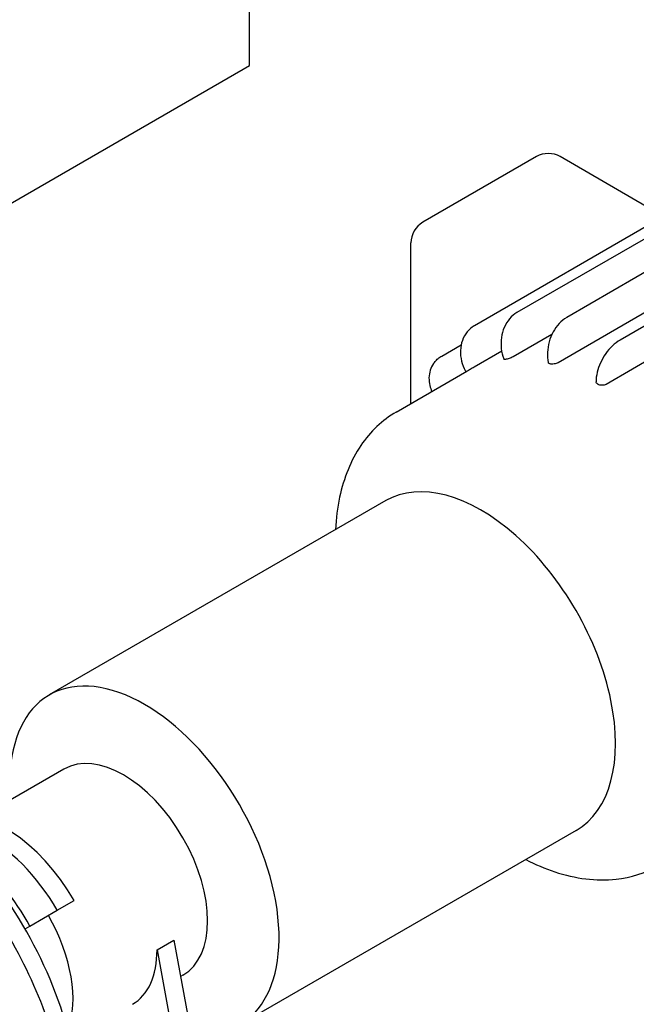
# Model space of a CAD drawing. Header units: inches. Extents: x 17 to 189, y 68 to 193.
# Tile 38 of 43: x 128 to 141, y 134 to 155. Entities that reach past the tile are written whole.
import ezdxf

# ---------------------------------------------------------------- set-up
doc = ezdxf.new("R2010")
doc.units = ezdxf.units.IN
doc.header["$LTSCALE"] = 10.666667
doc.header["$MEASUREMENT"] = 0
doc.layers.get('0').update_dxf_attribs({"lineweight": 25})

msp = doc.modelspace()

# ---------------------------------------------------------------- linework, layer by layer
for p, q in [((133.034, 153.869), (133.034, 156.624)), ((125.444, 149.487), (133.034, 153.869)), ((146.996, 153.496), (138.652, 148.678)), ((148.041, 153.393), (139.697, 148.576)), ((146.104, 153.22), (137.76, 148.403)), ((148.751, 152.958), (139.516, 147.626)), ((149.163, 152.917), (140.819, 148.1)), ((149.76, 152.502), (140.525, 147.17)), ((139.061, 151.953), (136.675, 150.575)), ((141.371, 150.908), (139.561, 151.953)), ((136.425, 146.766), (136.425, 150.142)), ((137.76, 148.403), (137.755, 148.4)), ((139.387, 148.221), (138.57, 147.749)), ((137.07, 147.765), (137.479, 148.001)), ((138.331, 147.865), (137.75, 147.53)), ((138.378, 147.7), (138.378, 147.699)), ((136.903, 147.613), (136.899, 147.608)), ((139.31, 147.627), (139.31, 147.627)), ((136.117, 146.588), (137.602, 147.446)), ((140.314, 147.224), (140.314, 147.224)), ((135.895, 144.728), (128.824, 140.646)), ((129.132, 139.091), (127.367, 138.072)), ((139.895, 137.8), (132.824, 133.717)), ((128.991, 136.123), (129.345, 136.327)), ((128.418, 135.793), (128.991, 136.123)), ((128.315, 135.733), (128.418, 135.793)), ((131.089, 135.293), (131.443, 135.497)), ((131.443, 135.497), (132.503, 129.731)), ((131.089, 135.293), (132.108, 129.755)), ((131.632, 134.761), (131.583, 134.733))]:
    msp.add_line(p, q)
for centre, start, end in [((139.311, 151.52), 60, 120), ((136.925, 150.142), 120, 180)]:
    msp.add_arc(centre, 0.5, start, end)
for centre, major_axis, start_param, end_param in [((140.352, 142.683), (-2.75, 4.763), 6.021386, 6.022295), ((140.352, 142.683), (-2.75, 4.763), 6.020477, 6.021386), ((140.352, 142.683), (-2.75, 4.763), 5.759587, 5.760496), ((140.352, 142.683), (-2.75, 4.763), 5.758677, 5.759587), ((140.352, 142.683), (-2.75, 4.763), 6.282276, 6.283185), ((140.352, 142.683), (-2.75, 4.763), 5.497787, 5.498696), ((140.352, 142.683), (-2.75, 4.763), 5.496878, 5.497787), ((137.895, 141.264), (2, -3.464), 0, 3.141593), ((130.824, 137.182), (-2, 3.464), 2.708678, 7.17885), ((130.382, 136.926), (-1.25, 2.165), 3.141593, 6.283185), ((125.565, 134.145), (-2.75, 4.763), 3.542808, 5.391692), ((125.918, 134.349), (-2.5, 4.33), 4.712389, 5.480341), ((127.907, 135.497), (-1.438, 2.49), 4.712389, 6.149065), ((127.554, 135.293), (-1.438, 2.49), 4.712389, 5.575898), ((127.554, 135.293), (1.25, -2.165), 0.42388, 1.570796), ((129.321, 136.314), (1.25, -2.165), 0, 0.785398)]:
    msp.add_ellipse(centre, major_axis=major_axis, ratio=0.57735, start_param=start_param, end_param=end_param)
for points, knots in [([(138.652, 148.678), (138.594, 148.645), (138.542, 148.601), (138.452, 148.495), (138.414, 148.433), (138.356, 148.299), (138.336, 148.227), (138.315, 148.078), (138.314, 148.001), (138.331, 147.85), (138.349, 147.776), (138.376, 147.704), (138.377, 147.702), (138.378, 147.7)], [4.712389, 4.712389, 4.712389, 4.712389, 5.016946, 5.016946, 5.331105, 5.331105, 5.645265, 5.645265, 5.959424, 5.959424, 6.273583, 6.273583, 6.283185, 6.283185, 6.283185, 6.283185]), ([(139.697, 148.576), (139.639, 148.542), (139.585, 148.498), (139.489, 148.395), (139.447, 148.335), (139.377, 148.206), (139.349, 148.136), (139.309, 147.992), (139.297, 147.917), (139.29, 147.77), (139.295, 147.697), (139.31, 147.627)], [4.712389, 4.712389, 4.712389, 4.712389, 5.026548, 5.026548, 5.340708, 5.340708, 5.654867, 5.654867, 5.969026, 5.969026, 6.283185, 6.283185, 6.283185, 6.283185]), ([(137.755, 148.4), (137.698, 148.367), (137.647, 148.324), (137.562, 148.22), (137.529, 148.16), (137.481, 148.028), (137.468, 147.956), (137.462, 147.809), (137.47, 147.734), (137.507, 147.588), (137.535, 147.516), (137.574, 147.444), (137.578, 147.439), (137.581, 147.433)], [4.712389, 4.712389, 4.712389, 4.712389, 5.010576, 5.010576, 5.315018, 5.315018, 5.629177, 5.629177, 5.943337, 5.943337, 6.257496, 6.257496, 6.283185, 6.283185, 6.283185, 6.283185]), ([(140.819, 148.1), (140.763, 148.068), (140.709, 148.026), (140.608, 147.93), (140.561, 147.875), (140.477, 147.756), (140.44, 147.692), (140.379, 147.56), (140.355, 147.492), (140.322, 147.356), (140.314, 147.289), (140.314, 147.224)], [6.283185, 6.283185, 6.283185, 6.283185, 6.597345, 6.597345, 6.911504, 6.911504, 7.225663, 7.225663, 7.539822, 7.539822, 7.853982, 7.853982, 7.853982, 7.853982]), ([(136.903, 147.613), (136.911, 147.625), (136.921, 147.637), (136.94, 147.66), (136.951, 147.671), (136.972, 147.693), (136.984, 147.703), (137.007, 147.723), (137.019, 147.732), (137.044, 147.749), (137.057, 147.757), (137.07, 147.765)], [1.2199169, 1.2199169, 1.2199169, 1.2199169, 1.2900928, 1.2900928, 1.3602687, 1.3602687, 1.4304446, 1.4304446, 1.5006204, 1.5006204, 1.5707963, 1.5707963, 1.5707963, 1.5707963]), ([(138.405, 147.694), (138.395, 147.693), (138.388, 147.694), (138.38, 147.696), (138.378, 147.698), (138.378, 147.699)], [-0.4592741, -0.4592741, -0.4592741, -0.4592741, -0.3444551, -0.3444551, -0.2753801, -0.2753801, -0.2753801, -0.2753801]), ([(138.57, 147.749), (138.559, 147.743), (138.546, 147.736), (138.517, 147.724), (138.502, 147.718), (138.474, 147.708), (138.459, 147.704), (138.432, 147.698), (138.42, 147.696), (138.411, 147.695)], [0, 0, 0, 0, 0.1148181, 0.1148181, 0.2296362, 0.2296362, 0.3444551, 0.3444551, 0.4592741, 0.4592741, 0.4592741, 0.4592741]), ([(136.899, 147.608), (136.869, 147.564), (136.845, 147.516), (136.813, 147.415), (136.805, 147.362), (136.802, 147.254), (136.809, 147.2), (136.832, 147.103), (136.847, 147.061), (136.865, 147.02)], [5.0632684, 5.0632684, 5.0632684, 5.0632684, 5.3072518, 5.3072518, 5.5512352, 5.5512352, 5.7952185, 5.7952185, 5.9887902, 5.9887902, 5.9887902, 5.9887902]), ([(137.75, 147.53), (137.74, 147.523), (137.727, 147.516), (137.7, 147.501), (137.685, 147.493), (137.659, 147.478), (137.646, 147.471), (137.622, 147.457), (137.612, 147.452), (137.605, 147.447)], [0, 0, 0, 0, 0.1148181, 0.1148181, 0.2296362, 0.2296362, 0.3444551, 0.3444551, 0.4592741, 0.4592741, 0.4592741, 0.4592741]), ([(139.342, 147.602), (139.332, 147.605), (139.323, 147.609), (139.313, 147.618), (139.311, 147.622), (139.31, 147.627)], [-0.4592741, -0.4592741, -0.4592741, -0.4592741, -0.3444551, -0.3444551, -0.2598452, -0.2598452, -0.2598452, -0.2598452]), ([(139.516, 147.626), (139.505, 147.62), (139.492, 147.614), (139.463, 147.605), (139.447, 147.601), (139.417, 147.597), (139.401, 147.595), (139.372, 147.596), (139.359, 147.598), (139.349, 147.601)], [0, 0, 0, 0, 0.1148181, 0.1148181, 0.2296362, 0.2296362, 0.3444551, 0.3444551, 0.4592741, 0.4592741, 0.4592741, 0.4592741]), ([(140.349, 147.175), (140.338, 147.182), (140.329, 147.189), (140.317, 147.206), (140.314, 147.215), (140.314, 147.224)], [-0.4592741, -0.4592741, -0.4592741, -0.4592741, -0.3444551, -0.3444551, -0.2296368, -0.2296368, -0.2296368, -0.2296368]), ([(140.525, 147.17), (140.515, 147.164), (140.501, 147.159), (140.472, 147.152), (140.456, 147.15), (140.426, 147.151), (140.409, 147.152), (140.38, 147.16), (140.366, 147.165), (140.356, 147.171)], [0, 0, 0, 0, 0.1148181, 0.1148181, 0.2296362, 0.2296362, 0.3444551, 0.3444551, 0.4592741, 0.4592741, 0.4592741, 0.4592741]), ([(136.117, 146.588), (135.822, 146.418), (135.568, 146.176), (135.159, 145.573), (135.012, 145.204), (134.879, 144.583), (134.85, 144.354), (134.838, 144.118)], [2.3561945, 2.3561945, 2.3561945, 2.3561945, 2.6291923, 2.6291923, 2.9247279, 2.9247279, 3.0853688, 3.0853688, 3.0853688, 3.0853688]), ([(125.882, 138.093), (126.214, 137.817), (126.534, 137.503), (127.262, 136.674), (127.652, 136.128), (128.319, 134.975), (128.596, 134.367), (129.013, 133.144), (129.153, 132.529), (129.273, 131.347), (129.254, 130.779), (129.044, 129.757), (128.855, 129.298), (128.368, 128.634), (128.106, 128.396), (127.806, 128.222)], [4.930831, 4.930831, 4.930831, 4.930831, 5.165153, 5.165153, 5.496661, 5.496661, 5.827105, 5.827105, 6.158592, 6.158592, 6.492187, 6.492187, 6.820071, 6.820071, 7.068583, 7.068583, 7.068583, 7.068583]), ([(138.838, 137.19), (139.04, 137.086), (139.243, 137), (139.882, 136.788), (140.319, 136.73), (141.049, 136.812), (141.35, 136.908), (141.617, 137.062)], [4.7686128, 4.7686128, 4.7686128, 4.7686128, 4.9222181, 4.9222181, 5.2508247, 5.2508247, 5.4977871, 5.4977871, 5.4977871, 5.4977871])]:
    msp.add_open_spline(points, degree=3, knots=knots)

doc.saveas('drawing.dxf')
